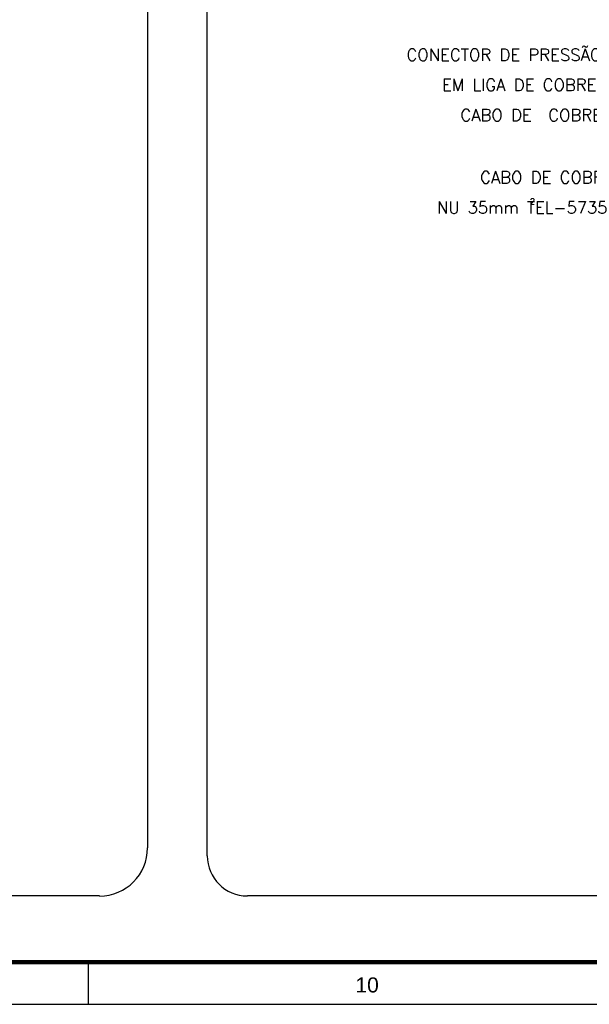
# Model space of a CAD drawing. Header units: millimetres. Extents: x 659 to 1031, y -73 to 11.
# Tile 101 of 141: x 937.03 to 946.49, y -73.47 to -57.13. Entities that reach past the tile are written whole.
import ezdxf
from ezdxf.enums import TextEntityAlignment as Align

# ---------------------------------------------------------------- set-up
doc = ezdxf.new("R2010")
doc.units = ezdxf.units.MM
doc.header["$MEASUREMENT"] = 0
doc.linetypes.add('NULL', pattern=[0])
doc.layers.add('C03', color=3, linetype='Continuous', lineweight=30)
doc.layers.add('P-MARGEM', color=4, linetype='Continuous', lineweight=30)
doc.layers.add('Prancha', color=1, linetype='Continuous')
doc.styles.add('ROMANS', font='ROMANS')
doc.styles.add('SWIS', font='swisse.ttf')

# ---------------------------------------------------------------- blocks, each defined once
blk = doc.blocks.new('Folha A0')
at = {"layer": 'Prancha', "color": 4, "lineweight": 100}
blk.add_line((-0.7, 0.7), (-117.3, 0.7), dxfattribs=at)
at = {"layer": 'Prancha', "color": 2}
blk.add_line((-92.5, 0), (-92.5, 0.7), dxfattribs=at)
at = {"layer": 'Prancha', "color": 1}
blk.add_lwpolyline([(-119.8, 0), (0, 0), (0, 84.1), (-119.8, 84.1)], close=True, dxfattribs=at)
at = {"layer": 'Prancha', "color": 1, "style": 'SWIS'}
blk.add_text('10', height=0.25, dxfattribs=at).set_placement((-87.875, 0.121), align=Align.BOTTOM_CENTER)

msp = doc.modelspace()

# ---------------------------------------------------------------- linework, layer by layer
at = {"layer": 'P-MARGEM'}
for p, q in [((939.155, -49.258), (939.155, -70.874)), ((940.146, -71.007), (940.146, -52.994)), ((938.357, -71.672), (915.229, -71.672)), ((960.085, -71.672), (940.812, -71.672))]:
    msp.add_line(p, q, dxfattribs=at)
for centre, radius, start, end in [((938.357, -70.874), 0.799, 270, 0), ((940.812, -71.007), 0.665, 180, 270)]:
    msp.add_arc(centre, radius, start, end, dxfattribs=at)

# ---------------------------------------------------------------- block references
at = {"layer": 'Prancha'}
msp.add_blockref('Folha A0', (1030.674, -73.47), dxfattribs=at)

# ---------------------------------------------------------------- texts
at = {"layer": 'C03', "linetype": 'NULL', "attachment_point": 7, "line_spacing_factor": 0.798, "style": 'ROMANS'}
for s, insert, char_height, width in [('CONECTOR DE PRESSÃO TIPO SPLIT-BOLT', (943.453, -57.814), 0.2, 12.93333), (' EM LIGA DE COBRE ESTANHADO PARA', (943.904, -58.313), 0.2, 12.0381), ('CABO DE  COBRE 35mm TEL-5015', (944.348, -58.813), 0.2, 11.1619), ('CABO DE COBRE', (944.674, -59.847), 0.2, 5.06667), ('NU 35mm TEL-5735', (943.961, -60.347), 0.2, 6.49524), ('2', (945.501, -60.198), 0.1, 0.1619)]:
    msp.add_mtext(s, dxfattribs=dict(at, insert=insert, char_height=char_height, width=width))

doc.saveas('drawing.dxf')
